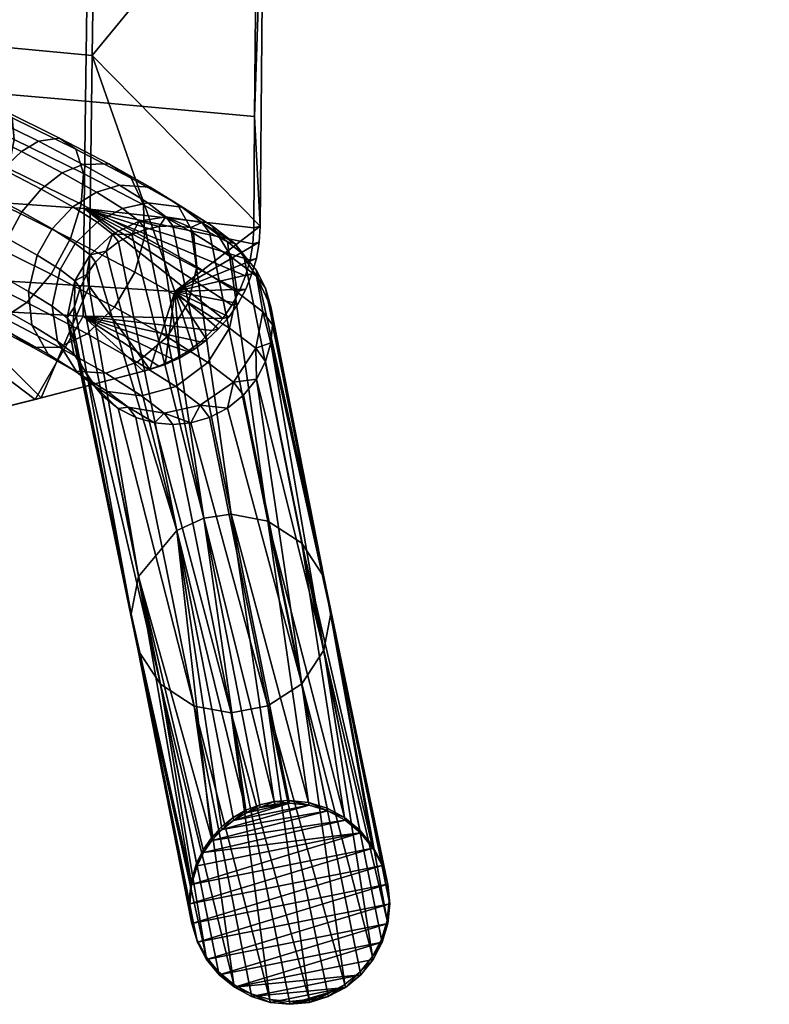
# Model space of a CAD drawing. Header units: millimetres. Extents: x -270 to 270, y -233 to 281.
# Tile 21 of 39: x 203 to 263, y -233 to -154. Entities that reach past the tile are written whole.
import ezdxf

# ---------------------------------------------------------------- set-up
doc = ezdxf.new("R2010")
doc.units = ezdxf.units.MM
doc.header["$MEASUREMENT"] = 0
for name, color, linetype, true_color in [('nozky', 7, 'Continuous', 0x1e1e1e), ('podnoz', 252, 'Continuous', 0x696969), ('ram', 7, 'Continuous', 0x000000)]:
    doc.layers.add(name, color=color, linetype=linetype, true_color=true_color)

msp = doc.modelspace()

# ---------------------------------------------------------------- meshes
at = {"layer": 'nozky'}
mesh = msp.add_polyface(dxfattribs=at)
corners = [(261.909, 231.773), (263.402, 231.457, 2), (261.811, 231.293, 2), (232.844, -223.427), (232.8, -223.207, 2), (232.958, -224.78, 2), (226.511, -216.889, 2), (226.555, -217.109), (224.936, -216.732, 2), (228.009, -217.349, 2), (228.054, -217.568), (229.39, -218.091, 2), (224.981, -216.952), (223.794, -217.041), (223.75, -216.821, 2), (229.434, -218.311), (231.609, -220.324, 2), (230.654, -219.319), (230.61, -219.099, 2), (231.653, -220.544), (232.344, -221.708, 2), (232.389, -221.928), (218.1, -220.907), (217.577, -221.975), (217.533, -221.755, 2), (218.726, -219.713, 2), (218.771, -219.933), (218.056, -220.687, 2), (219.533, -218.848, 2), (219.577, -219.068), (217.098, -223.24, 2), (217.142, -223.46), (216.954, -224.78, 2), (222.597, -217.084, 2), (221.54, -217.735), (221.495, -217.515, 2), (222.641, -217.304), (220.464, -218.108, 2), (220.509, -218.328), (231.653, -220.544), (232.389, -221.928), (216.998, -225), (217.142, -223.46), (230.654, -219.319), (219.577, -219.068), (226.555, -217.109), (228.054, -217.568), (229.434, -218.311), (218.771, -219.933), (218.1, -220.907), (232.844, -223.427), (217.156, -226.573), (220.509, -218.328), (224.981, -216.952), (221.54, -217.735), (222.641, -217.304), (217.577, -221.975), (223.794, -217.041)]
mesh.append_faces([[corners[k] for k in face] for face in [(0, 1, 2, 2), (3, 4, 5, 5), (6, 7, 8, 8), (9, 10, 6, 6), (11, 10, 9, 9), (12, 13, 14, 14), (8, 12, 14, 14), (7, 12, 8, 8), (7, 6, 10, 10), (10, 11, 15, 15), (16, 17, 18, 18), (19, 16, 20, 20), (20, 4, 21, 21), (18, 17, 15, 15), (20, 21, 19, 19), (4, 3, 21, 21), (19, 17, 16, 16), (11, 18, 15, 15), (22, 23, 24, 24), (25, 26, 27, 27), (28, 29, 25, 25), (22, 24, 27, 27), (30, 24, 23, 23), (30, 31, 32, 32), (31, 30, 23, 23), (33, 34, 35, 35), (36, 14, 13, 13), (33, 14, 36, 36), (36, 34, 33, 33), (27, 26, 22, 22), (26, 25, 29, 29), (29, 28, 37, 37), (37, 38, 29, 29), (35, 38, 37, 37), (38, 35, 34, 34), (39, 40, 41, 41), (39, 42, 43, 43), (44, 45, 46, 46), (46, 47, 48, 48), (43, 49, 47, 47), (50, 51, 40, 40), (45, 52, 53, 53), (53, 54, 55, 55), (54, 53, 52, 52), (45, 44, 52, 52), (48, 47, 49, 49), (56, 49, 43, 43), (46, 48, 44, 44), (43, 42, 56, 56), (39, 41, 42, 42), (55, 57, 53, 53)]])
mesh = msp.add_polyface(dxfattribs=at)
corners = [(229.465, -231.69), (229.421, -231.47, 2), (228.088, -232.432), (230.682, -230.681), (230.637, -230.461, 2), (231.676, -229.454), (228.043, -232.213, 2), (226.548, -232.671, 2), (226.592, -232.891), (231.631, -229.234, 2), (232.852, -226.571), (232.36, -227.85, 2), (232.404, -228.07), (232.807, -226.352, 2), (233.002, -225), (232.844, -223.427), (232.958, -224.78, 2), (216.998, -225), (217.112, -226.353, 2), (216.954, -224.78, 2), (217.142, -223.46), (217.156, -226.573), (224.975, -232.828, 2), (223.445, -232.891), (223.4, -232.671, 2), (221.902, -232.212, 2), (225.02, -233.048), (221.946, -232.432), (220.566, -231.689), (220.522, -231.469, 2), (218.347, -229.456), (219.302, -230.461, 2), (218.303, -229.236, 2), (217.567, -227.852, 2), (217.612, -228.072), (219.346, -230.681), (217.612, -228.072), (232.844, -223.427), (233.002, -225), (231.676, -229.454), (220.566, -231.689), (232.404, -228.07), (230.682, -230.681), (232.852, -226.571), (219.346, -230.681), (223.445, -232.891), (229.465, -231.69), (225.02, -233.048), (226.592, -232.891), (228.088, -232.432), (221.946, -232.432), (218.347, -229.456), (217.156, -226.573), (216.998, -225), (232.389, -221.928)]
mesh.append_faces([[corners[k] for k in face] for face in [(0, 1, 2, 2), (3, 4, 0, 0), (5, 4, 3, 3), (6, 7, 8, 8), (2, 6, 8, 8), (1, 6, 2, 2), (1, 0, 4, 4), (4, 5, 9, 9), (10, 11, 12, 12), (13, 10, 14, 14), (14, 15, 16, 16), (12, 11, 9, 9), (14, 16, 13, 13), (13, 11, 10, 10), (5, 12, 9, 9), (17, 18, 19, 19), (19, 20, 17, 17), (18, 17, 21, 21), (8, 7, 22, 22), (23, 24, 25, 25), (26, 22, 24, 24), (26, 8, 22, 22), (24, 23, 26, 26), (23, 25, 27, 27), (27, 25, 28, 28), (28, 25, 29, 29), (30, 31, 32, 32), (21, 33, 18, 18), (34, 32, 33, 33), (28, 29, 35, 35), (35, 29, 31, 31), (31, 30, 35, 35), (30, 32, 34, 34), (34, 33, 21, 21), (36, 37, 38, 38), (39, 40, 41, 41), (42, 40, 39, 39), (43, 41, 44, 44), (45, 46, 47, 47), (48, 47, 49, 49), (46, 49, 47, 47), (42, 46, 50, 50), (38, 43, 51, 51), (40, 42, 50, 50), (50, 46, 45, 45), (40, 44, 41, 41), (36, 52, 37, 37), (43, 44, 51, 51), (36, 38, 51, 51), (53, 54, 52, 52)]])
at = {"layer": 'podnoz'}
mesh = msp.add_polyface(dxfattribs=at)
corners = [(139.672, -88.413, 438.841), (139.672, -88.115, 441.826), (142.862, -91.007, 442.116), (142.862, -91.305, 439.131), (145.338, -94.524, 442.467), (145.338, -94.823, 439.482), (146.949, -98.397, 442.855), (146.949, -98.696, 439.87), (145.338, -94.823, 439.482), (131.999, -85.069, 438.507), (142.862, -91.305, 439.131), (145.338, -94.524, 442.467), (127.7, -84.399, 441.455), (146.949, -98.397, 442.855), (203.513, -164.781, 438.769), (206.789, -166.494, 436.195), (205.087, -167.788, 435.161), (202.036, -166.194, 437.558), (204.884, -163.961, 440.292), (208.429, -165.814, 437.506), (198.517, -164.46, 439.263), (200.647, -168.097, 436.882), (197.295, -166.446, 438.506), (199.731, -162.919, 440.602), (200.792, -161.946, 442.274), (201.986, -161.461, 444.981), (206.56, -163.714, 442.765), (202.78, -162.091, 448.064), (207.882, -164.604, 445.591), (202.927, -163.816, 450.808), (208.48, -166.551, 448.117), (202.468, -166.137, 452.648), (208.302, -169.011, 449.821), (193.685, -164.757, 439.355), (196.234, -168.615, 438.449), (192.676, -166.951, 439.286), (194.726, -162.687, 440.155), (195.659, -161.014, 441.559), (196.387, -159.885, 443.31), (197.061, -159.158, 446.139), (197.285, -159.521, 449.356), (196.948, -161.019, 452.215), (196.185, -163.199, 454.126), (195.097, -165.831, 455.062), (201.501, -168.826, 453.556), (189.561, -164.252, 439.275), (190.036, -163.132, 439.402), (189.079, -165.35, 439.332), (190.486, -162.029, 439.715), (190.895, -160.981, 440.204), (191.251, -160.023, 440.846), (191.544, -159.182, 441.612), (191.771, -158.473, 442.464), (191.934, -157.902, 443.367), (191.975, -156.841, 447.81), (191.732, -157.048, 449.427), (190.382, -159.292, 453.385), (189.835, -160.371, 454.207), (191.366, -157.557, 450.951), (190.905, -158.328, 452.291), (192.064, -157.314, 444.699), (192.083, -156.941, 446.203), (189.255, -161.577, 454.796), (193.73, -168.765, 454.826), (187.979, -164.427, 455.192), (187.355, -165.925, 454.907), (188.626, -162.949, 455.144), (191.562, -169.644, 440.23), (188.435, -166.755, 439.679), (186.794, -167.35, 454.297), (187.843, -167.988, 440.278)]
mesh.append_faces([[corners[k] for k in face] for face in [(0, 1, 2, 3), (3, 2, 4, 5), (5, 4, 6, 7), (8, 9, 10, 10), (11, 12, 13, 13), (14, 15, 16, 17), (18, 19, 15, 14), (20, 17, 21, 22), (23, 14, 17, 20), (24, 18, 14, 23), (25, 26, 18, 24), (27, 28, 26, 25), (29, 30, 28, 27), (31, 32, 30, 29), (33, 22, 34, 35), (36, 20, 22, 33), (37, 23, 20, 36), (38, 24, 23, 37), (39, 25, 24, 38), (40, 27, 25, 39), (41, 29, 27, 40), (42, 31, 29, 41), (43, 44, 31, 42), (33, 35, 45, 46), (47, 45, 35, 35), (33, 46, 48, 48), (36, 33, 48, 49), (37, 36, 50, 51), (38, 37, 52, 53), (40, 39, 54, 55), (42, 41, 56, 57), (41, 40, 58, 59), (39, 38, 60, 61), (36, 49, 50, 50), (38, 53, 60, 60), (37, 51, 52, 52), (39, 61, 54, 54), (41, 59, 56, 56), (40, 55, 58, 58), (62, 42, 57, 57), (63, 43, 64, 65), (43, 42, 62, 66), (43, 66, 64, 64), (35, 67, 68, 47), (69, 63, 65, 65), (67, 70, 68, 68)]])
mesh = msp.add_polyface(dxfattribs=at)
corners = [(207.83, -172.147, 428.292), (209.009, -173.05, 424.498), (207.78, -175.125, 424.641), (206.618, -174.235, 428.381), (209.577, -170.445, 428.539), (210.815, -171.394, 424.555), (211.613, -169.348, 429.081), (212.943, -170.367, 424.802), (213.648, -168.902, 429.81), (215.087, -170.005, 425.179), (216.358, -169.238, 431.047), (217.967, -170.471, 425.87), (218.813, -170.767, 432.519), (220.607, -172.142, 426.743), (220.375, -173.258, 433.891), (222.328, -174.754, 427.606), (205.968, -170.976, 431.723), (204.783, -173.081, 431.763), (207.623, -169.217, 432.141), (209.513, -168.028, 432.951), (211.376, -167.474, 433.996), (213.818, -167.642, 435.727), (215.979, -168.986, 437.74), (217.292, -171.319, 439.573), (217.561, -174.021, 440.844), (220.801, -176.058, 434.873), (206.789, -166.494, 436.195), (205.087, -167.788, 435.161), (208.429, -165.814, 437.506), (210.523, -165.786, 439.651), (212.304, -166.915, 442.118), (213.292, -169.066, 444.337), (213.358, -171.654, 445.849), (212.599, -174.448, 446.627), (216.883, -176.861, 441.525), (206.56, -163.714, 442.765), (204.884, -163.961, 440.292), (207.882, -164.604, 445.591), (208.48, -166.551, 448.117), (208.302, -169.011, 449.821), (207.447, -171.755, 450.674), (205.897, -174.6, 450.503), (210.973, -177.254, 446.516), (209.456, -173.641, 420.572), (208.754, -174.638, 420.666), (211.285, -172.015, 420.434), (210.31, -172.756, 420.494), (212.344, -171.438, 420.394), (214.555, -170.802, 420.374), (213.448, -171.034, 420.375), (215.633, -170.727, 420.389), (218.577, -171.278, 420.515), (217.088, -170.856, 420.436), (221.288, -173.042, 420.77), (220.009, -172.012, 420.628), (222.327, -174.311, 420.932)]
mesh.append_faces([[corners[k] for k in face] for face in [(0, 1, 2, 3), (4, 5, 1, 0), (6, 7, 5, 4), (8, 9, 7, 6), (10, 11, 9, 8), (12, 13, 11, 10), (14, 15, 13, 12), (16, 0, 3, 17), (18, 4, 0, 16), (19, 6, 4, 18), (20, 8, 6, 19), (21, 10, 8, 20), (22, 12, 10, 21), (23, 14, 12, 22), (24, 25, 14, 23), (26, 19, 18, 27), (28, 20, 19, 26), (29, 21, 20, 28), (30, 22, 21, 29), (31, 23, 22, 30), (32, 24, 23, 31), (33, 34, 24, 32), (35, 29, 28, 36), (37, 30, 29, 35), (38, 31, 30, 37), (39, 32, 31, 38), (40, 33, 32, 39), (41, 42, 33, 40), (1, 43, 44, 44), (5, 45, 46, 46), (5, 47, 45, 45), (46, 43, 1, 1), (7, 48, 49, 49), (9, 50, 48, 48), (11, 51, 52, 52), (13, 53, 54, 54), (54, 51, 11, 11), (52, 50, 9, 9), (49, 47, 7, 7), (1, 5, 46, 46), (5, 7, 47, 47), (9, 11, 52, 52), (11, 13, 54, 54), (7, 9, 48, 48), (13, 15, 55, 53), (2, 1, 44, 44)]])
mesh = msp.add_polyface(dxfattribs=at)
corners = [(204.08, -175.982, 432.452), (205.977, -177.174, 428.955), (206.402, -179.975, 429.938), (204.348, -178.684, 433.723), (204.783, -173.081, 431.763), (206.618, -174.235, 428.381), (203.553, -169.616, 434.599), (205.968, -170.976, 431.723), (202.402, -171.74, 434.598), (205.087, -167.788, 435.161), (207.623, -169.217, 432.141), (202.672, -179.334, 439.115), (205.661, -181.017, 435.556), (207.822, -182.361, 437.569), (204.453, -180.463, 441.581), (201.684, -177.183, 436.895), (201.618, -174.595, 435.383), (200.647, -168.097, 436.882), (199.539, -170.243, 436.848), (202.036, -166.194, 437.558), (202.076, -178.098, 447.239), (206.547, -180.435, 443.726), (208.774, -179.38, 445.434), (203.949, -176.859, 449.224), (200.399, -178.344, 444.766), (199.077, -177.455, 441.939), (198.479, -175.508, 439.413), (198.657, -173.048, 437.709), (197.295, -166.446, 438.506), (196.234, -168.615, 438.449), (201.501, -168.826, 453.556), (207.447, -171.755, 450.674), (208.302, -169.011, 449.821), (202.468, -166.137, 452.648), (200.039, -171.715, 453.342), (205.897, -174.6, 450.503), (198.382, -174.116, 451.922), (196.916, -175.556, 449.739), (195.722, -176.041, 447.032), (194.929, -175.411, 443.95), (194.781, -173.686, 441.205), (195.241, -171.365, 439.365), (193.73, -168.765, 454.826), (195.097, -165.831, 455.062), (192.387, -171.313, 453.332), (191.36, -172.958, 451.046), (190.685, -173.685, 448.217), (190.461, -173.322, 445), (190.799, -171.824, 442.142), (191.562, -169.644, 440.23), (192.676, -166.951, 439.286), (186.794, -167.35, 454.297), (186.328, -168.614, 453.409), (185.977, -169.659, 452.32), (185.744, -170.457, 451.117), (185.615, -171.045, 449.785), (186.312, -170.802, 443.533), (186.773, -170.031, 442.193), (187.296, -169.066, 441.099), (187.843, -167.988, 440.278), (185.703, -171.517, 446.675), (185.946, -171.311, 445.058), (185.595, -171.418, 448.282)]
mesh.append_faces([[corners[k] for k in face] for face in [(0, 1, 2, 3), (4, 5, 1, 0), (6, 7, 4, 8), (9, 10, 7, 6), (11, 12, 13, 14), (15, 3, 12, 11), (16, 0, 3, 15), (8, 4, 0, 16), (17, 6, 8, 18), (19, 9, 6, 17), (20, 21, 22, 23), (24, 14, 21, 20), (25, 11, 14, 24), (26, 15, 11, 25), (27, 16, 15, 26), (18, 8, 16, 27), (28, 17, 18, 29), (30, 31, 32, 33), (34, 35, 31, 30), (36, 23, 35, 34), (37, 20, 23, 36), (38, 24, 20, 37), (39, 25, 24, 38), (40, 26, 25, 39), (41, 27, 26, 40), (29, 18, 27, 41), (42, 34, 30, 43), (44, 36, 34, 42), (45, 37, 36, 44), (46, 38, 37, 45), (47, 39, 38, 46), (48, 40, 39, 47), (49, 41, 40, 48), (50, 29, 41, 49), (44, 42, 51, 52), (45, 44, 53, 54), (46, 45, 54, 55), (48, 47, 56, 57), (49, 48, 58, 59), (47, 46, 60, 61), (44, 52, 53, 53), (46, 62, 60, 60), (46, 55, 62, 62), (47, 61, 56, 56), (48, 57, 58, 58)]])
mesh = msp.add_polyface(dxfattribs=at)
corners = [(223.248, -194.377, 210.438), (220.304, -193.826, 210.312), (217.088, -170.856, 420.436), (218.577, -171.278, 420.515), (218.119, -194.134, 210.297), (214.555, -170.802, 420.374), (215.633, -170.727, 420.389), (215.956, -195.114, 210.357), (211.285, -172.015, 420.434), (212.344, -171.438, 420.394), (210.31, -172.756, 420.494), (213.448, -171.034, 420.375), (220.009, -172.012, 420.628), (212.306, -201.798, 211.011), (207.635, -178.698, 421.088), (207.774, -177.22, 420.928), (220.801, -176.058, 434.873), (222.852, -177.63, 428.27), (222.328, -174.754, 427.606), (220.375, -173.258, 433.891), (220.185, -178.936, 435.44), (222.276, -180.539, 428.71), (218.446, -181.676, 435.495), (220.507, -183.254, 428.865), (215.876, -183.583, 434.961), (217.834, -185.083, 428.659), (207.965, -182.465, 431.31), (209.424, -183.583, 426.615), (212.065, -185.254, 427.488), (210.42, -183.994, 432.782), (206.402, -179.975, 429.938), (207.703, -180.971, 425.752), (205.977, -177.174, 428.955), (207.179, -178.095, 425.088), (206.618, -174.235, 428.381), (207.78, -175.125, 424.641), (216.883, -176.861, 441.525), (217.561, -174.021, 440.844), (215.193, -179.631, 441.49), (212.784, -181.64, 440.658), (210.264, -182.529, 439.299), (213.13, -184.33, 434.019), (207.822, -182.361, 437.569), (205.661, -181.017, 435.556), (204.348, -178.684, 433.723), (210.973, -177.254, 446.516), (212.599, -174.448, 446.627), (208.774, -179.38, 445.434), (206.547, -180.435, 443.726), (204.453, -180.463, 441.581), (203.949, -176.859, 449.224), (205.897, -174.6, 450.503), (208.754, -174.638, 420.666), (208.221, -175.708, 420.772), (223.069, -175.734, 421.105), (222.327, -174.311, 420.932), (223.497, -177.213, 421.277), (223.631, -178.659, 421.439), (223.497, -180.107, 421.596), (223.069, -181.588, 421.749), (222.327, -183.014, 421.889), (221.288, -184.288, 422.006), (208.938, -183.046, 421.595), (209.977, -184.315, 421.758), (208.196, -181.624, 421.422), (207.768, -180.145, 421.25)]
mesh.append_faces([[corners[k] for k in face] for face in [(0, 1, 2, 3), (1, 4, 5, 6), (4, 7, 8, 9), (10, 8, 7, 7), (4, 11, 5, 5), (11, 4, 9, 9), (6, 2, 1, 1), (0, 3, 12, 12), (13, 14, 15, 15), (16, 17, 18, 19), (20, 21, 17, 16), (22, 23, 21, 20), (24, 25, 23, 22), (26, 27, 28, 29), (30, 31, 27, 26), (32, 33, 31, 30), (34, 35, 33, 32), (36, 20, 16, 37), (38, 22, 20, 36), (39, 24, 22, 38), (40, 41, 24, 39), (42, 29, 41, 40), (43, 26, 29, 42), (44, 30, 26, 43), (45, 38, 36, 46), (47, 39, 38, 45), (48, 40, 39, 47), (49, 42, 40, 48), (50, 47, 45, 51), (35, 52, 53, 53), (18, 54, 55, 55), (18, 56, 54, 54), (18, 17, 57, 56), (58, 57, 17, 17), (21, 59, 58, 58), (21, 60, 59, 59), (61, 60, 23, 23), (27, 62, 63, 63), (21, 23, 60, 60), (27, 31, 64, 62), (33, 14, 65, 65), (33, 15, 14, 14), (33, 35, 15, 15), (35, 53, 15, 15), (31, 33, 65, 64), (21, 58, 17, 17)]])
mesh = msp.add_polyface(dxfattribs=at)
corners = [(215.956, -195.114, 210.357), (212.892, -198.808, 210.695), (208.754, -174.638, 420.666), (209.456, -173.641, 420.572), (218.726, -219.713, 2), (218.119, -194.134, 210.297), (220.304, -193.826, 210.312), (223.75, -216.821, 2), (223.248, -194.377, 210.438), (226.511, -216.889, 2), (225.959, -196.142, 210.693), (220.009, -172.012, 420.628), (221.288, -173.042, 420.77), (228.302, -201.759, 211.362), (232.8, -223.207, 2), (227.74, -198.833, 211.028), (223.497, -177.213, 421.277), (223.631, -178.659, 421.439), (222.327, -174.311, 420.932), (210.31, -172.756, 420.494), (208.221, -175.708, 420.772), (223.069, -175.734, 421.105), (223.497, -180.107, 421.596), (227.74, -204.688, 211.672), (223.069, -181.588, 421.749), (222.327, -183.014, 421.889), (225.959, -207.388, 211.929), (221.288, -184.288, 422.006), (223.248, -209.165, 212.064), (220.009, -185.324, 422.092), (218.577, -186.065, 422.141), (217.088, -186.494, 422.155), (220.304, -209.73, 212.061), (215.633, -186.631, 422.138), (217.36, -209.179, 211.935), (214.177, -186.501, 422.091), (212.689, -186.079, 422.012), (214.649, -207.415, 211.681), (211.256, -185.345, 421.899), (209.977, -184.315, 421.758), (212.306, -201.798, 211.011), (212.868, -204.723, 211.345), (207.768, -180.145, 421.25), (207.635, -178.698, 421.088), (207.774, -177.22, 420.928), (217.098, -223.24, 2), (208.938, -183.046, 421.595), (208.196, -181.624, 421.422), (213.13, -184.33, 434.019), (214.944, -185.72, 428.179), (217.834, -185.083, 428.659), (215.876, -183.583, 434.961), (210.42, -183.994, 432.782), (212.065, -185.254, 427.488), (220.507, -183.254, 428.865), (209.424, -183.583, 426.615)]
mesh.append_faces([[corners[k] for k in face] for face in [(0, 1, 2, 3), (0, 4, 1, 1), (5, 6, 7, 7), (6, 8, 9, 9), (10, 8, 11, 12), (13, 14, 15, 15), (13, 15, 16, 17), (15, 10, 12, 18), (3, 19, 0, 0), (20, 2, 1, 1), (18, 21, 15, 15), (21, 16, 15, 15), (17, 22, 13, 13), (13, 22, 23, 23), (23, 24, 25, 25), (26, 23, 25, 25), (23, 22, 24, 24), (27, 26, 25, 25), (28, 26, 29, 30), (28, 30, 31, 31), (29, 26, 27, 27), (32, 28, 31, 33), (34, 32, 35, 36), (37, 34, 38, 39), (40, 41, 42, 43), (1, 40, 44, 20), (45, 40, 1, 1), (41, 37, 46, 47), (32, 33, 35, 35), (34, 36, 38, 38), (41, 47, 42, 42), (37, 39, 46, 46), (48, 49, 50, 51), (52, 53, 49, 48), (54, 29, 27, 27), (50, 30, 29, 29), (49, 33, 31, 31), (49, 35, 33, 33), (53, 38, 36, 36), (39, 38, 55, 55), (36, 35, 53, 53), (31, 30, 50, 50), (29, 54, 50, 50), (31, 50, 49, 49), (49, 53, 35, 35), (53, 55, 38, 38)]])
mesh = msp.add_polyface(dxfattribs=at)
corners = [(212.892, -198.808, 210.695), (218.056, -220.687, 2), (217.533, -221.755, 2), (215.956, -195.114, 210.357), (219.533, -218.848, 2), (218.726, -219.713, 2), (231.609, -220.324, 2), (227.74, -198.833, 211.028), (232.344, -221.708, 2), (223.248, -194.377, 210.438), (229.39, -218.091, 2), (228.009, -217.349, 2), (225.959, -196.142, 210.693), (230.61, -219.099, 2), (226.511, -216.889, 2), (221.495, -217.515, 2), (220.464, -218.108, 2), (218.119, -194.134, 210.297), (222.597, -217.084, 2), (223.75, -216.821, 2), (220.304, -193.826, 210.312), (224.936, -216.732, 2), (228.043, -232.213, 2), (229.421, -231.47, 2), (223.248, -209.165, 212.064), (230.637, -230.461, 2), (225.959, -207.388, 211.929), (226.548, -232.671, 2), (231.631, -229.234, 2), (220.304, -209.73, 212.061), (223.4, -232.671, 2), (224.975, -232.828, 2), (217.36, -209.179, 211.935), (221.902, -232.212, 2), (220.522, -231.469, 2), (214.649, -207.415, 211.681), (219.302, -230.461, 2), (232.36, -227.85, 2), (227.74, -204.688, 211.672), (228.302, -201.759, 211.362), (232.807, -226.352, 2), (232.958, -224.78, 2), (232.8, -223.207, 2), (218.303, -229.236, 2), (217.567, -227.852, 2), (212.868, -204.723, 211.345), (217.112, -226.353, 2), (216.954, -224.78, 2), (212.306, -201.798, 211.011), (217.098, -223.24, 2)]
mesh.append_faces([[corners[k] for k in face] for face in [(0, 1, 2, 2), (3, 4, 5, 5), (5, 1, 0, 0), (6, 7, 8, 8), (9, 10, 11, 11), (12, 13, 10, 10), (12, 6, 13, 13), (11, 14, 9, 9), (3, 15, 16, 16), (17, 18, 15, 15), (3, 16, 4, 4), (3, 17, 15, 15), (19, 20, 21, 21), (18, 17, 19, 19), (9, 12, 10, 10), (20, 14, 21, 21), (12, 7, 6, 6), (22, 23, 24, 24), (25, 26, 23, 23), (24, 27, 22, 22), (25, 28, 26, 26), (29, 30, 31, 31), (31, 27, 29, 29), (30, 32, 33, 33), (32, 34, 33, 33), (35, 36, 34, 34), (37, 38, 28, 28), (39, 40, 41, 41), (8, 7, 42, 42), (41, 42, 39, 39), (43, 36, 35, 35), (44, 43, 45, 45), (45, 46, 44, 44), (47, 48, 49, 49), (49, 0, 2, 2), (48, 47, 46, 46), (39, 38, 40, 40), (37, 40, 38, 38), (23, 26, 24, 24), (30, 29, 32, 32), (34, 32, 35, 35), (46, 45, 48, 48), (43, 35, 45, 45), (27, 24, 29, 29), (28, 38, 26, 26)]])
at = {"layer": 'ram'}
mesh = msp.add_polyface(dxfattribs=at)
corners = [(222.545, -172.052, 465.884), (222.625, -170.75, 465.914), (222.123, -170.884, 474.103), (222.044, -172.187, 474.068), (222.327, -173.337, 465.828), (221.826, -173.473, 474.006), (222.191, -161.979, 474.072), (222.336, -145.185, 473.75), (222.89, -140.436, 465.263), (222.488, -128.406, 473.323), (222.798, -94.863, 472.335), (222.642, -111.627, 472.842), (223.234, -104.413, 464.043), (222.956, -78.077, 471.815), (222.545, -172.052, 465.884), (215.787, -176.005, 464.997), (222.625, -170.75, 465.914), (154.784, -132.496, 457.176), (140.93, -131.223, 455.902), (141.875, -90.767, 451.421), (155.716, -92.653, 453.14), (168.569, -133.879, 458.566), (169.457, -94.701, 455.015), (182.279, -135.367, 460.071), (183.088, -96.906, 457.045), (195.907, -136.959, 461.69), (196.601, -99.263, 459.228), (209.446, -138.649, 463.421), (209.986, -101.767, 461.561), (154.324, -152.443, 458.789), (140.463, -151.48, 457.695), (168.132, -153.49, 459.983), (181.881, -154.617, 461.278), (195.566, -155.822, 462.671), (209.183, -157.102, 464.161), (167.717, -173.168, 460.512), (153.885, -172.474, 459.434), (181.507, -173.915, 461.681), (195.253, -174.714, 462.94), (208.949, -175.562, 464.289), (223.234, -104.413, 464.043), (222.89, -140.436, 465.263), (222.044, -172.187, 474.068), (222.123, -170.884, 474.103), (208.542, -169.361, 472.655), (221.826, -173.473, 474.006), (155.127, -100.767, 463.106), (155.552, -82.318, 461.468), (141.745, -80.308, 459.754), (141.314, -99.027, 461.571), (168.849, -102.657, 464.781), (169.253, -84.502, 463.338), (182.469, -104.693, 466.594), (182.838, -86.854, 465.362), (195.981, -106.869, 468.543), (196.298, -89.368, 467.538), (209.375, -109.182, 470.626), (209.621, -92.04, 469.863), (154.704, -119.343, 464.755), (140.885, -117.891, 463.404), (168.445, -120.92, 466.228), (182.102, -122.619, 467.823), (195.666, -124.435, 469.538), (209.13, -126.365, 471.372), (154.282, -137.935, 466.276), (140.457, -136.773, 465.099), (168.044, -139.197, 467.56), (181.737, -140.556, 468.951), (195.354, -142.009, 470.447), (208.889, -143.553, 472.048), (167.648, -157.483, 468.577), (153.865, -156.536, 467.439), (181.377, -158.504, 469.811), (195.047, -159.594, 471.138), (208.653, -160.754, 472.559), (167.456, -166.651, 468.826), (153.662, -165.865, 467.733), (181.203, -167.496, 470.012), (194.9, -168.4, 471.288), (167.283, -175.821, 468.619), (153.477, -175.202, 467.565), (181.05, -176.488, 469.763), (194.776, -177.202, 470.994), (222.488, -128.406, 473.323), (222.642, -111.627, 472.842), (222.336, -145.185, 473.75), (222.798, -94.863, 472.335), (222.191, -161.979, 474.072)]
mesh.append_faces([[corners[k] for k in face] for face in [(0, 1, 2, 3), (4, 0, 3, 5), (1, 6, 2, 2), (7, 6, 8, 8), (7, 8, 9, 9), (10, 11, 12, 12), (12, 11, 9, 9), (13, 10, 12, 12), (1, 8, 6, 6), (8, 12, 9, 9), (14, 15, 16, 16), (17, 18, 19, 20), (21, 17, 20, 22), (23, 21, 22, 24), (25, 23, 24, 26), (27, 25, 26, 28), (29, 30, 18, 17), (31, 29, 17, 21), (32, 31, 21, 23), (33, 32, 23, 25), (34, 33, 25, 27), (35, 36, 29, 31), (37, 35, 31, 32), (38, 37, 32, 33), (39, 38, 33, 34), (27, 28, 40, 41), (41, 34, 27, 27), (34, 41, 16, 16), (15, 34, 16, 16), (34, 15, 39, 39), (42, 43, 44, 44), (45, 42, 44, 44), (46, 47, 48, 49), (50, 51, 47, 46), (52, 53, 51, 50), (54, 55, 53, 52), (56, 57, 55, 54), (58, 46, 49, 59), (60, 50, 46, 58), (61, 52, 50, 60), (62, 54, 52, 61), (63, 56, 54, 62), (64, 58, 59, 65), (66, 60, 58, 64), (67, 61, 60, 66), (68, 62, 61, 67), (69, 63, 62, 68), (70, 66, 64, 71), (72, 67, 66, 70), (73, 68, 67, 72), (74, 69, 68, 73), (75, 70, 71, 76), (77, 72, 70, 75), (78, 73, 72, 77), (44, 74, 73, 78), (79, 75, 76, 80), (81, 77, 75, 79), (82, 78, 77, 81), (63, 83, 84, 56), (69, 85, 83, 63), (56, 84, 86, 57), (74, 44, 43, 87), (74, 87, 85, 69)]])
mesh = msp.add_polyface(dxfattribs=at)
corners = [(195.903, -186.802, 469.865), (189.327, -188.368, 468.912), (196.34, -186.695, 461.802), (182.739, -189.878, 467.955), (189.747, -188.269, 460.86), (205.084, -184.516, 463.04), (204.613, -184.637, 471.12), (213.802, -182.239, 464.261), (213.299, -182.373, 472.362), (176.138, -191.333, 466.996), (183.142, -189.787, 459.912), (176.526, -191.249, 458.959), (221.972, -174.59, 465.745), (222.327, -173.337, 465.828), (221.826, -173.473, 474.006), (221.47, -174.727, 473.916), (221.484, -175.796, 465.636), (220.983, -175.932, 473.8), (220.87, -176.939, 465.505), (220.369, -177.076, 473.66), (220.138, -178.008, 465.353), (219.636, -178.145, 473.499), (219.295, -178.99, 465.185), (218.793, -179.126, 473.322), (218.351, -179.873, 465.005), (217.849, -180.009, 473.132), (217.318, -180.647, 464.817), (216.816, -180.784, 472.937), (216.208, -181.305, 464.627), (215.705, -181.44, 472.739), (215.031, -181.837, 464.441), (214.528, -181.972, 472.546), (221.972, -174.59, 465.745), (221.484, -175.796, 465.636), (215.787, -176.005, 464.997), (220.87, -176.939, 465.505), (222.327, -173.337, 465.828), (222.545, -172.052, 465.884), (220.138, -178.008, 465.353), (215.031, -181.837, 464.441), (216.208, -181.305, 464.627), (213.802, -182.239, 464.261), (219.295, -178.99, 465.185), (218.351, -179.873, 465.005), (217.318, -180.647, 464.817), (195.147, -184.125, 462.112), (181.368, -183.537, 460.913), (181.507, -173.915, 461.681), (195.253, -174.714, 462.94), (208.949, -175.562, 464.289), (205.084, -184.516, 463.04), (196.34, -186.695, 461.802), (189.747, -188.269, 460.86), (183.142, -189.787, 459.912), (176.526, -191.249, 458.959), (221.47, -174.727, 473.916), (208.542, -169.361, 472.655), (220.983, -175.932, 473.8), (220.369, -177.076, 473.66), (221.826, -173.473, 474.006), (219.636, -178.145, 473.499), (215.705, -181.44, 472.739), (216.816, -180.784, 472.937), (208.456, -177.959, 472.314), (214.528, -181.972, 472.546), (213.299, -182.373, 472.362), (217.849, -180.009, 473.132), (218.793, -179.126, 473.322), (194.9, -168.4, 471.288), (194.776, -177.202, 470.994), (181.05, -176.488, 469.763), (180.938, -185.427, 468.734), (204.613, -184.637, 471.12), (182.739, -189.878, 467.955), (176.138, -191.333, 466.996), (189.947, -185.762, 469.496), (195.903, -186.802, 469.865), (189.327, -188.368, 468.912)]
mesh.append_faces([[corners[k] for k in face] for face in [(0, 1, 2, 2), (3, 4, 1, 1), (2, 1, 4, 4), (0, 2, 5, 5), (6, 7, 8, 8), (6, 0, 5, 5), (7, 6, 5, 5), (9, 10, 3, 3), (4, 3, 10, 10), (9, 11, 10, 10), (12, 13, 14, 15), (16, 12, 15, 17), (18, 16, 17, 19), (20, 18, 19, 21), (22, 20, 21, 23), (24, 22, 23, 25), (26, 24, 25, 27), (28, 26, 27, 29), (30, 28, 29, 31), (7, 30, 31, 8), (32, 33, 34, 34), (33, 35, 34, 34), (36, 34, 37, 37), (36, 32, 34, 34), (34, 35, 38, 38), (39, 34, 40, 40), (41, 34, 39, 39), (34, 42, 43, 43), (43, 44, 34, 34), (40, 34, 44, 44), (38, 42, 34, 34), (45, 46, 47, 48), (49, 34, 41, 41), (41, 50, 49, 49), (50, 48, 49, 49), (45, 48, 51, 51), (51, 48, 50, 50), (45, 52, 46, 46), (51, 52, 45, 45), (53, 46, 52, 52), (46, 53, 54, 54), (55, 56, 57, 57), (57, 56, 58, 58), (59, 56, 55, 55), (56, 60, 58, 58), (61, 62, 63, 63), (63, 64, 61, 61), (64, 63, 65, 65), (63, 66, 67, 67), (63, 60, 56, 56), (63, 62, 66, 66), (67, 60, 63, 63), (63, 56, 68, 69), (69, 70, 71, 71), (72, 63, 69, 69), (73, 71, 74, 74), (71, 75, 69, 69), (65, 63, 72, 72), (69, 75, 76, 76), (72, 69, 76, 76), (76, 75, 77, 77), (77, 75, 71, 71), (77, 71, 73, 73)]])

doc.saveas('drawing.dxf')
